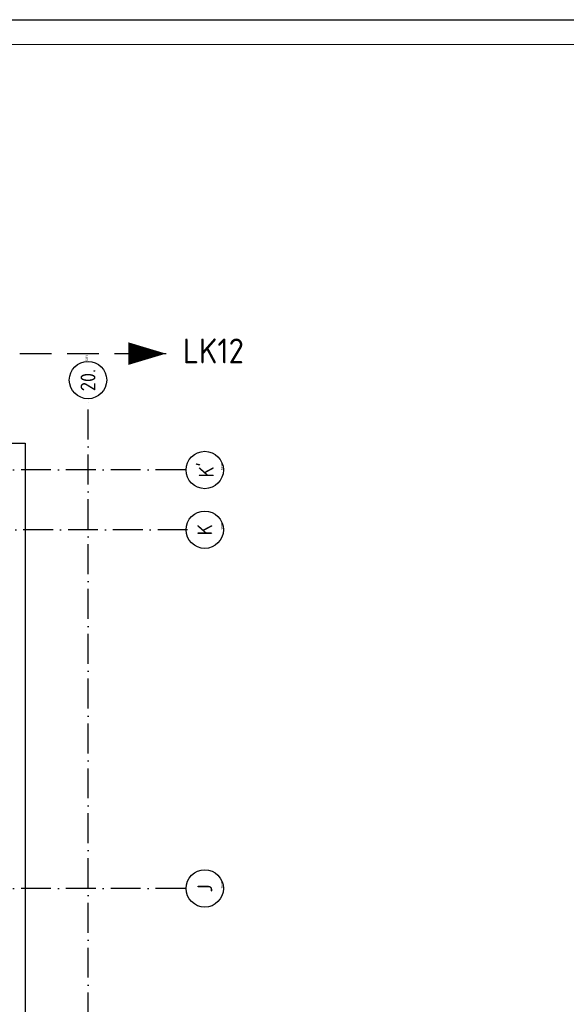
# Model space of a CAD drawing. Header units: millimetres. Extents: x -6587 to 112313, y 244 to 84344.
# Tile 54 of 55: x 82803 to 93781, y 64579 to 84344. Entities that reach past the tile are written whole.
import ezdxf
from ezdxf.enums import TextEntityAlignment as Align

# ---------------------------------------------------------------- set-up
doc = ezdxf.new("R2010")
doc.units = ezdxf.units.MM
doc.header["$LTSCALE"] = 100
doc.linetypes.add('DASHDOT', pattern=[9, 6, -1.5, 0, -1.5])
doc.linetypes.add('HIDDEN', pattern=[9.525, 6.35, -3.175])
doc.layers.get('0').update_dxf_attribs({"linetype": 'CONTINUOUS'})
for name, color, linetype in [('AL$7----_STRAMIEN', 1, 'DASHDOT'), ('AL21----_BUITENWAND', 4, 'CONTINUOUS'), ('ALN-----_BLOCKNAAM', 2, 'CONTINUOUS'), ('LIJN025', 10, 'CONTINUOUS'), ('LIJN050', 90, 'CONTINUOUS'), ('LIJN070', 130, 'CONTINUOUS'), ('TEKST25', 10, 'CONTINUOUS'), ('TEKST35', 50, 'CONTINUOUS'), ('TEKST50', 90, 'CONTINUOUS')]:
    doc.layers.add(name, color=color, linetype=linetype)
doc.styles.add('ISO', font='ISO.SHX')
doc.styles.add('MAATVOERING', font='iso.shx')
doc.styles.add('ROMAND', font='romand')
doc.styles.get("Standard").update_dxf_attribs({"font": 'iso.shx'})

# ---------------------------------------------------------------- blocks, each defined once
blk = doc.blocks.new('A0-G')
at = {"layer": 'LIJN025'}
blk.add_lwpolyline([(1189, 841), (1189, 0), (0, 0), (0, 841)], close=True, dxfattribs=at)
at = {"layer": 'LIJN050', "const_width": 0.2}
blk.add_lwpolyline([(1184, 836), (25, 836), (25, 5), (1184, 5)], close=True, dxfattribs=at)
at = {"layer": 'TEKST25', "style": 'ROMAND', "width": 2.899115}
blk.add_attdef('STATUS', text='', height=2.5, dxfattribs=at).set_placement((1143, 71.5), (1182, 71.5), align=Align.FIT)
at = {"layer": 'TEKST25', "style": 'ISO'}
for tag, p in [('E', (1144.25, 66)), ('NAAM-E', (1155.75, 66)), ('DATUM-E', (1174, 66)), ('D', (1144.25, 61)), ('NAAM-D', (1155.75, 61)), ('DATUM-D', (1174, 61)), ('C', (1144.25, 56)), ('NAAM-C', (1155.75, 56)), ('DATUM-C', (1174, 56)), ('B', (1144.25, 51)), ('NAAM-B', (1155.75, 51)), ('DATUM-B', (1174, 51)), ('A', (1144.25, 46)), ('NAAM-A', (1155.75, 46)), ('DATUM-A', (1174, 46))]:
    blk.add_attdef(tag, text='', height=2.5, dxfattribs=at).set_placement(p, align=Align.CENTER)
for tag, p in [('DATUM', (1021.75, 36.25)), ('SCHAAL', (1057, 36.25)), ('GETEKEND', (1087.25, 36.25)), ('GECONTOL.', (1122, 36.25)), ('FORMAAT', (1152.25, 28.25))]:
    blk.add_attdef(tag, p, '', height=2.5, dxfattribs=at)
at = {"layer": 'TEKST35', "style": 'ISO'}
for tag, p in [('PROJECT', (1023.5, 72.5)), ('PLAATS', (1023.5, 63.5)), ('INSTALLATIE-REGEL1', (1023.5, 52.5)), ('INSTALLATIE-REGEL2', (1023.5, 43.5))]:
    blk.add_attdef(tag, p, '', height=4, dxfattribs=at)
blk.add_attdef('PROJ.NR.', text='', height=4, dxfattribs=at).set_placement((1170, 23), align=Align.CENTER)
at = {"layer": 'TEKST50', "style": 'ISO'}
blk.add_attdef('FILE-NAAM', text='', height=5, dxfattribs=at).set_placement((1162.5, 7.5), align=Align.CENTER)
blk = doc.blocks.new('1011')
at = {"layer": 'AL$7----_STRAMIEN', "color": 7, "linetype": 'Continuous'}
blk.add_circle((-750, 0), 750, dxfattribs=at)
at = {"layer": 'AL$7----_STRAMIEN', "color": 3, "linetype": 'Continuous'}
blk.add_attdef('STR-NAAM', text='', height=600, rotation=360, dxfattribs=at).set_placement((-750, 0), align=Align.MIDDLE)
at = {"layer": 'ALN-----_BLOCKNAAM', "linetype": 'Continuous'}
blk.add_text('1011', height=100, dxfattribs=at).set_placement((0, 0))
blk = doc.blocks.new('1010')
at = {"layer": 'AL$7----_STRAMIEN', "color": 7, "linetype": 'Continuous'}
blk.add_circle((0, 750), 750, dxfattribs=at)
at = {"layer": 'AL$7----_STRAMIEN', "color": 3, "linetype": 'Continuous'}
blk.add_attdef('STR-NAAM', text='', height=600, rotation=360, dxfattribs=at).set_placement((0, 750), align=Align.MIDDLE)
at = {"layer": 'ALN-----_BLOCKNAAM', "linetype": 'Continuous'}
blk.add_text('1010', height=100, dxfattribs=at).set_placement((0, 0))

msp = doc.modelspace()

# ---------------------------------------------------------------- linework, layer by layer
at = {"layer": 'AL$7----_STRAMIEN', "color": 1}
for p, q in [((84174.8, 7509.2), (84174.8, 76734.4)), ((86131.3, 75305), (3582.8, 75305)), ((86174.9, 74105), (3582.8, 74105)), ((86131.3, 66905), (3582.8, 66905))]:
    msp.add_line(p, q, dxfattribs=at)
at = {"layer": 'AL21----_BUITENWAND', "color": 8}
for p, q in [((49434.8, 75845), (82914.8, 75845)), ((82914.8, 75845), (82914.8, 58225))]:
    msp.add_line(p, q, dxfattribs=at)
at = {"layer": 'LIJN050'}
msp.add_lwpolyline([(85741.3, 77640.8, 0, 452.5, 0), (84987.1, 77640.8, 452.5, 452.5, 0)], format="xyseb", dxfattribs=at)
at = {"layer": 'LIJN070', "linetype": 'HIDDEN'}
msp.add_line((82804.9, 77640.8), (85741.3, 77640.8), dxfattribs=at)

# ---------------------------------------------------------------- block references
at = {"xscale": 100, "yscale": 100, "zscale": 100}
msp.add_blockref('A0-G', (-6587, 243.8), dxfattribs=at)
at = {"layer": 'AL$7----_STRAMIEN', "xscale": 0.5, "yscale": 0.5, "zscale": 0.5, "rotation": 90}
for name, p, values in [('1011', (84174.8, 77484.4), {'STR-NAAM': '20.'}), ('1010', (86895, 75305), {'STR-NAAM': "K'"}), ('1010', (86895, 74105), {'STR-NAAM': 'K'}), ('1010', (86895, 66905), {'STR-NAAM': 'J'})]:
    msp.add_blockref(name, p, dxfattribs=at).add_auto_attribs(values)

# ---------------------------------------------------------------- texts
at = {"layer": 'TEKST50', "style": 'MAATVOERING'}
msp.add_text('LK12', height=500, dxfattribs=at).set_placement((86079.7, 77444.5))

doc.saveas('drawing.dxf')
